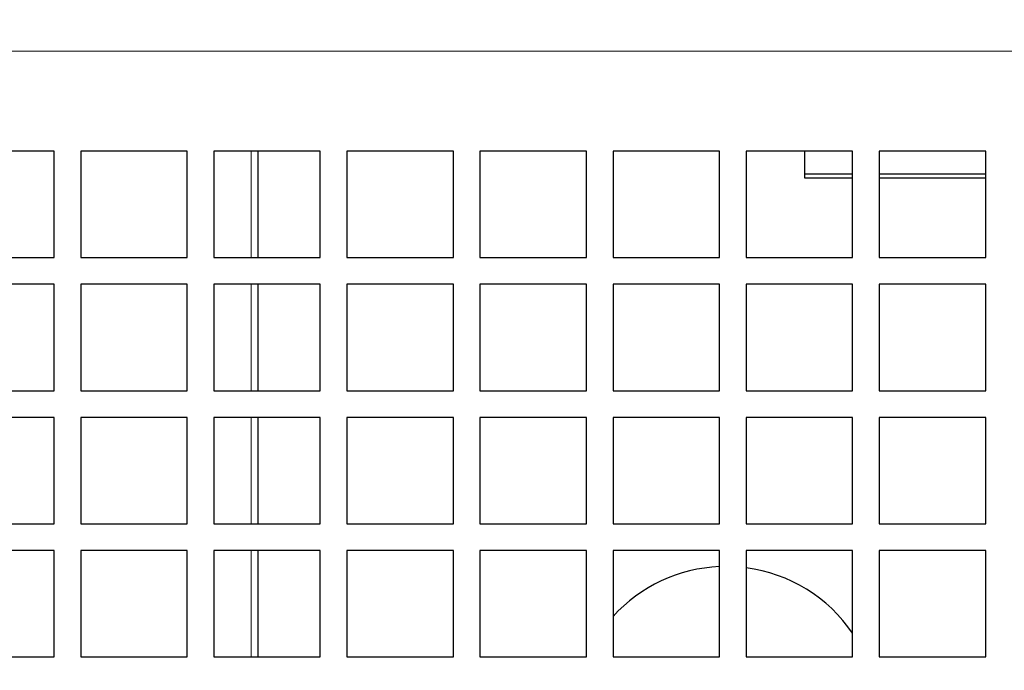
# Paper-space layout 'Blatt5' of a CAD drawing. Header units: millimetres. Extents: x 5 to 418, y 2 to 292.
# Tile 8 of 30: x 175 to 211, y 199 to 223. Entities that reach past the tile are written whole.
import ezdxf

# ---------------------------------------------------------------- set-up
doc = ezdxf.new("R2010")
doc.units = ezdxf.units.MM
doc.layers.add('SLD-0', color=7, linetype='Continuous')
doc.styles.add('SLDTEXTSTYLE1', font='TXT', dxfattribs={"width": 0.605})
doc.dimstyles.new('SLDDIMSTYLE6', dxfattribs={"dimtxt": 3.5, "dimasz": 3.302, "dimexe": 0, "dimexo": 0.0625, "dimgap": 0.875, "dimtad": 1, "dimlfac": 2, "dimrnd": 1e-09, "dimzin": 12, "dimdsep": 46, "dimtxsty": 'SLDTEXTSTYLE1', "dimsah": 1, "dimcen": 0.09, "dimadec": 0, "dimazin": 3, "dimtfac": 1, "dimtofl": 0, "dimtmove": 0, "dimatfit": 3, "dimfxl": 1, "dimfrac": 2, "dimtolj": 1, "dimtzin": 12, "dimarcsym": 0})

# ---------------------------------------------------------------- blocks, each defined once
blk = doc.blocks.new('_D_34')
at = {"layer": 'SLD-0', "color": 7}
for p, q in [((113.293, 153.905), (113.293, 269.669)), ((309.293, 153.905), (309.293, 269.669)), ((113.293, 268.669), (309.293, 268.669))]:
    blk.add_line(p, q, dxfattribs=at)
for points in [[(113.293, 268.669), (116.595, 268.161), (116.595, 269.177)], [(309.293, 268.669), (305.991, 269.177), (305.991, 268.161)]]:
    blk.add_solid(points, dxfattribs=at)
at = {"layer": 'SLD-0', "color": 7, "insert": (207.282, 273.18), "char_height": 3.5, "attachment_point": 1, "style": 'SLDTEXTSTYLE1'}
blk.add_mtext('392', dxfattribs=at)

psp = doc.layouts.new('Blatt5')

# ---------------------------------------------------------------- linework, layer by layer
at = {"color": 7, "linetype": 'Continuous', "lineweight": 18}
for p, q in [((130.5426, 221.8683), (292.0426, 221.8683)), ((183.1948, 214.1183), (183.1948, 218.1183)), ((183.1948, 209.1183), (183.1948, 213.1183)), ((183.1948, 204.1183), (183.1948, 208.1183)), ((183.1948, 199.1183), (183.1948, 203.1183))]:
    psp.add_line(p, q, dxfattribs=at)
at = {"color": 7, "linetype": 'Continuous', "lineweight": 25}
for p, q in [((175.7926, 218.1183), (171.7926, 218.1183)), ((175.7926, 214.1183), (175.7926, 218.1183)), ((180.7926, 218.1183), (176.7926, 218.1183)), ((176.7926, 218.1183), (176.7926, 214.1183)), ((180.7926, 214.1183), (180.7926, 218.1183)), ((185.7926, 218.1183), (181.7926, 218.1183)), ((181.7926, 218.1183), (181.7926, 214.1183)), ((183.4426, 218.1183), (183.4426, 214.1183)), ((185.7926, 214.1183), (185.7926, 218.1183)), ((190.7926, 218.1183), (186.7926, 218.1183)), ((186.7926, 218.1183), (186.7926, 214.1183)), ((190.7926, 214.1183), (190.7926, 218.1183)), ((195.7926, 218.1183), (191.7926, 218.1183)), ((191.7926, 218.1183), (191.7926, 214.1183)), ((195.7926, 214.1183), (195.7926, 218.1183)), ((200.7926, 218.1183), (196.7926, 218.1183)), ((196.7926, 218.1183), (196.7926, 214.1183)), ((200.7926, 214.1183), (200.7926, 218.1183)), ((205.7926, 218.1183), (201.7926, 218.1183)), ((201.7926, 218.1183), (201.7926, 214.1183)), ((203.9926, 217.2533), (203.9926, 218.1183)), ((205.7926, 214.1183), (205.7926, 218.1183)), ((210.7926, 218.1183), (206.7926, 218.1183)), ((206.7926, 218.1183), (206.7926, 214.1183)), ((210.7926, 214.1183), (210.7926, 218.1183)), ((205.7926, 217.2533), (203.9926, 217.2533)), ((203.9926, 217.1017), (203.9926, 217.2533)), ((210.7926, 217.2533), (206.7926, 217.2533)), ((205.7926, 217.1017), (203.9926, 217.1017)), ((210.7926, 217.1017), (206.7926, 217.1017)), ((171.7926, 214.1183), (175.7926, 214.1183)), ((176.7926, 214.1183), (180.7926, 214.1183)), ((181.7926, 214.1183), (185.7926, 214.1183)), ((186.7926, 214.1183), (190.7926, 214.1183)), ((191.7926, 214.1183), (195.7926, 214.1183)), ((196.7926, 214.1183), (200.7926, 214.1183)), ((201.7926, 214.1183), (205.7926, 214.1183)), ((206.7926, 214.1183), (210.7926, 214.1183)), ((175.7926, 213.1183), (171.7926, 213.1183)), ((175.7926, 209.1183), (175.7926, 213.1183)), ((180.7926, 213.1183), (176.7926, 213.1183)), ((176.7926, 213.1183), (176.7926, 209.1183)), ((180.7926, 209.1183), (180.7926, 213.1183)), ((185.7926, 213.1183), (181.7926, 213.1183)), ((181.7926, 213.1183), (181.7926, 209.1183)), ((183.4426, 213.1183), (183.4426, 209.1183)), ((185.7926, 209.1183), (185.7926, 213.1183)), ((190.7926, 213.1183), (186.7926, 213.1183)), ((186.7926, 213.1183), (186.7926, 209.1183)), ((190.7926, 209.1183), (190.7926, 213.1183)), ((195.7926, 213.1183), (191.7926, 213.1183)), ((191.7926, 213.1183), (191.7926, 209.1183)), ((195.7926, 209.1183), (195.7926, 213.1183)), ((200.7926, 213.1183), (196.7926, 213.1183)), ((196.7926, 213.1183), (196.7926, 209.1183)), ((200.7926, 209.1183), (200.7926, 213.1183)), ((205.7926, 213.1183), (201.7926, 213.1183)), ((201.7926, 213.1183), (201.7926, 209.1183)), ((205.7926, 209.1183), (205.7926, 213.1183)), ((210.7926, 213.1183), (206.7926, 213.1183)), ((206.7926, 213.1183), (206.7926, 209.1183)), ((210.7926, 209.1183), (210.7926, 213.1183)), ((171.7926, 209.1183), (175.7926, 209.1183)), ((176.7926, 209.1183), (180.7926, 209.1183)), ((181.7926, 209.1183), (185.7926, 209.1183)), ((186.7926, 209.1183), (190.7926, 209.1183)), ((191.7926, 209.1183), (195.7926, 209.1183)), ((196.7926, 209.1183), (200.7926, 209.1183)), ((201.7926, 209.1183), (205.7926, 209.1183)), ((206.7926, 209.1183), (210.7926, 209.1183)), ((175.7926, 208.1183), (171.7926, 208.1183)), ((175.7926, 204.1183), (175.7926, 208.1183)), ((180.7926, 208.1183), (176.7926, 208.1183)), ((176.7926, 208.1183), (176.7926, 204.1183)), ((180.7926, 204.1183), (180.7926, 208.1183)), ((185.7926, 208.1183), (181.7926, 208.1183)), ((181.7926, 208.1183), (181.7926, 204.1183)), ((183.4426, 208.1183), (183.4426, 204.1183)), ((185.7926, 204.1183), (185.7926, 208.1183)), ((190.7926, 208.1183), (186.7926, 208.1183)), ((186.7926, 208.1183), (186.7926, 204.1183)), ((190.7926, 204.1183), (190.7926, 208.1183)), ((195.7926, 208.1183), (191.7926, 208.1183)), ((191.7926, 208.1183), (191.7926, 204.1183)), ((195.7926, 204.1183), (195.7926, 208.1183)), ((200.7926, 208.1183), (196.7926, 208.1183)), ((196.7926, 208.1183), (196.7926, 204.1183)), ((200.7926, 204.1183), (200.7926, 208.1183)), ((205.7926, 208.1183), (201.7926, 208.1183)), ((201.7926, 208.1183), (201.7926, 204.1183)), ((205.7926, 204.1183), (205.7926, 208.1183)), ((210.7926, 208.1183), (206.7926, 208.1183)), ((206.7926, 208.1183), (206.7926, 204.1183)), ((210.7926, 204.1183), (210.7926, 208.1183)), ((171.7926, 204.1183), (175.7926, 204.1183)), ((176.7926, 204.1183), (180.7926, 204.1183)), ((181.7926, 204.1183), (185.7926, 204.1183)), ((186.7926, 204.1183), (190.7926, 204.1183)), ((191.7926, 204.1183), (195.7926, 204.1183)), ((196.7926, 204.1183), (200.7926, 204.1183)), ((201.7926, 204.1183), (205.7926, 204.1183)), ((206.7926, 204.1183), (210.7926, 204.1183)), ((175.7926, 203.1183), (171.7926, 203.1183)), ((175.7926, 199.1183), (175.7926, 203.1183)), ((180.7926, 203.1183), (176.7926, 203.1183)), ((176.7926, 203.1183), (176.7926, 199.1183)), ((180.7926, 199.1183), (180.7926, 203.1183)), ((185.7926, 203.1183), (181.7926, 203.1183)), ((181.7926, 203.1183), (181.7926, 199.1183)), ((183.4426, 203.1183), (183.4426, 199.1183)), ((185.7926, 199.1183), (185.7926, 203.1183)), ((190.7926, 203.1183), (186.7926, 203.1183)), ((186.7926, 203.1183), (186.7926, 199.1183)), ((190.7926, 199.1183), (190.7926, 203.1183)), ((195.7926, 203.1183), (191.7926, 203.1183)), ((191.7926, 203.1183), (191.7926, 199.1183)), ((195.7926, 199.1183), (195.7926, 203.1183)), ((200.7926, 203.1183), (196.7926, 203.1183)), ((196.7926, 203.1183), (196.7926, 199.1183)), ((200.7926, 199.1183), (200.7926, 203.1183)), ((205.7926, 203.1183), (201.7926, 203.1183)), ((201.7926, 203.1183), (201.7926, 199.1183)), ((205.7926, 199.1183), (205.7926, 203.1183)), ((210.7926, 203.1183), (206.7926, 203.1183)), ((206.7926, 203.1183), (206.7926, 199.1183)), ((210.7926, 199.1183), (210.7926, 203.1183)), ((171.7926, 199.1183), (175.7926, 199.1183)), ((176.7926, 199.1183), (180.7926, 199.1183)), ((181.7926, 199.1183), (185.7926, 199.1183)), ((186.7926, 199.1183), (190.7926, 199.1183)), ((191.7926, 199.1183), (195.7926, 199.1183)), ((196.7926, 199.1183), (200.7926, 199.1183)), ((201.7926, 199.1183), (205.7926, 199.1183)), ((206.7926, 199.1183), (210.7926, 199.1183))]:
    psp.add_line(p, q, dxfattribs=at)
for start, end in [(92.49191, 137.65739), (34.30115, 82.50528)]:
    psp.add_arc((201.0426, 196.7683), 5.75, start, end, dxfattribs=at)

# ---------------------------------------------------------------- dimensions: what is measured, and where the dimension line sits
at = {"layer": 'SLD-0', "color": 7}
dim = psp.add_linear_dim(base=(309.2926, 268.6687), p1=(113.2926, 153.9048), p2=(309.2926, 153.9048), dimstyle='SLDDIMSTYLE6', dxfattribs=at)
dim.commit()
dim.dimension.update_dxf_attribs({"geometry": '_D_34', "text_midpoint": (211.2926, 268.6687), "dimtype": 160})

doc.saveas('drawing.dxf')
